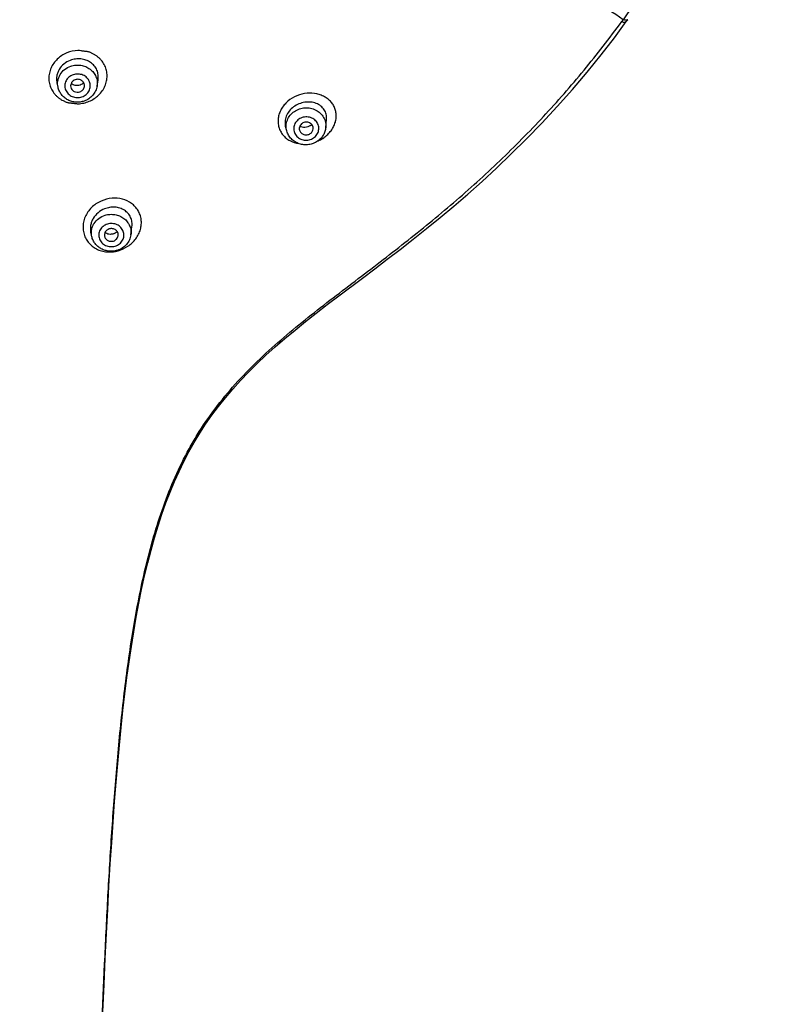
# Model space of a CAD drawing. Header units: millimetres. Extents: x 163 to 790, y -558 to 214.
# Tile 24 of 40: x 465 to 519, y 49 to 120. Entities that reach past the tile are written whole.
import ezdxf

# ---------------------------------------------------------------- set-up
doc = ezdxf.new("R2010")
doc.units = ezdxf.units.MM
doc.header["$LTSCALE"] = 23.1
doc.layers.get('0').update_dxf_attribs({"linetype": 'CONTINUOUS'})

msp = doc.modelspace()

# ---------------------------------------------------------------- linework, layer by layer
at = {"color": 7, "linetype": 'CONTINUOUS'}
for p, q in [((508.489, 119.904), (508.387, 119.764)), ((508.489, 119.905), (508.489, 119.904)), ((467.342, 115.019), (467.267, 115.351)), ((470.163, 115.11), (470.236, 115.564)), ((486.68, 112.111), (486.738, 112.7)), ((483.863, 111.868), (483.777, 112.179)), ((472.604, 104.364), (472.682, 104.936)), ((469.777, 104.238), (469.71, 104.535))]:
    msp.add_line(p, q, dxfattribs=at)
for points in [[(487.613, 99.94), (489.324, 101.228), (490.211, 101.898), (491.118, 102.588), (492.046, 103.301), (492.992, 104.041), (493.957, 104.809), (494.938, 105.607), (495.934, 106.44), (496.942, 107.308), (497.968, 108.22), (499.013, 109.182), (500.08, 110.201), (501.177, 111.29), (502.286, 112.435), (503.398, 113.634), (504.492, 114.867), (505.554, 116.12), (506.57, 117.373), (507.523, 118.602), (508.386, 119.765)], [(470.586, 48.203), (470.669, 50.177), (470.754, 52.066), (470.84, 53.877), (470.929, 55.616), (471.021, 57.288), (471.117, 58.898), (471.215, 60.451), (471.318, 61.95), (471.425, 63.399), (471.536, 64.8), (471.652, 66.157), (471.773, 67.473), (471.9, 68.749), (472.033, 69.988), (472.173, 71.191), (472.32, 72.36), (472.474, 73.496), (472.637, 74.601), (472.808, 75.676), (472.989, 76.723), (473.18, 77.743), (473.381, 78.737), (473.594, 79.705), (473.819, 80.65), (474.057, 81.57), (474.308, 82.465), (474.571, 83.333), (474.847, 84.175), (475.136, 84.989), (475.438, 85.774), (475.753, 86.533), (476.082, 87.268), (476.426, 87.981), (476.788, 88.675), (477.17, 89.353), (477.573, 90.018), (477.999, 90.672), (478.45, 91.318), (478.926, 91.955), (479.429, 92.586), (479.959, 93.21), (480.516, 93.828), (481.102, 94.442), (481.717, 95.053), (482.36, 95.66), (483.032, 96.267), (483.732, 96.872), (484.458, 97.478), (485.211, 98.086), (485.988, 98.698), (486.79, 99.315), (487.613, 99.94)]]:
    msp.add_lwpolyline(points, dxfattribs=at)
for centre, radius, start, end in [((485.166, 112.821), 0.696, 305.91909, 315.41482), ((471.097, 105.097), 0.705, 291.02421, 315.98003)]:
    msp.add_arc(centre, radius, start, end, dxfattribs=at)
at = {"color": 9, "linetype": 'CONTINUOUS'}
for centre, radius, start, end in [((485.044, 113.538), 2.623, 294.07916, 294.41405), ((471.07, 105.35), 2.228, 274.95753, 283.20866), ((471.045, 105.465), 2.345, 283.17083, 285.80439)]:
    msp.add_arc(centre, radius, start, end, dxfattribs=at)
for points, knots in [([(455.583, 213.053), (457.015, 213.055), (459.88, 212.967), (464.158, 212.56), (468.397, 211.88), (473.962, 210.619), (480.726, 208.386), (487.126, 205.305), (491.944, 202.37), (495.386, 199.947), (498.646, 197.31), (502.72, 193.536), (507.292, 188.345), (511.841, 181.462), (515.361, 174.062), (517.785, 166.281), (519.069, 158.262), (519.187, 150.153), (518.138, 142.103), (515.942, 134.261), (512.64, 126.774), (509.752, 122.123), (508.153, 119.902)], [0, 0, 0, 0, 0.032437, 0.064856, 0.097241, 0.129575, 0.193997, 0.258046, 0.28992, 0.321672, 0.353297, 0.38479, 0.447348, 0.509404, 0.571017, 0.632284, 0.693324, 0.754278, 0.81529, 0.876503, 0.938042, 1, 1, 1, 1]), ([(508.153, 119.901), (507.447, 120.398), (506.339, 121.128), (504.8, 122.075), (503.122, 123.065), (501.36, 124.029), (499.513, 124.945), (498.057, 125.612), (496.553, 126.247), (494.47, 127.059), (491.768, 127.987), (488.417, 128.956), (484.959, 129.782), (481.418, 130.463), (477.814, 131.012), (474.163, 131.443), (469.24, 131.88), (463.042, 132.195), (458.072, 132.258), (455.583, 132.255)], [0, 0, 0, 0, 0.047186, 0.072486, 0.098723, 0.15363, 0.182162, 0.21133, 0.241087, 0.27139, 0.333439, 0.397086, 0.461917, 0.527613, 0.594039, 0.66105, 0.728471, 0.863986, 1, 1, 1, 1]), ([(468.795, -12.904), (468.89, -9.829), (469.07, -3.677), (469.32, 5.55), (469.559, 14.779), (469.798, 24.007), (470.009, 31.696), (470.193, 37.848), (470.393, 43.998), (470.627, 50.147), (470.926, 56.293), (471.198, 60.898), (471.536, 65.497), (471.897, 69.323), (472.259, 72.373), (472.575, 74.655), (472.947, 76.927), (473.39, 79.185), (473.92, 81.424), (474.558, 83.633), (475.327, 85.799), (476.098, 87.553), (476.806, 88.91), (477.578, 90.232), (478.658, 91.812), (480.121, 93.582), (482.25, 95.776), (484.577, 97.76), (486.98, 99.636), (488.798, 101.019), (490.609, 102.401), (492.404, 103.798), (494.173, 105.219), (495.909, 106.672), (497.604, 108.165), (499.252, 109.699), (500.852, 111.275), (502.401, 112.892), (503.898, 114.549), (505.341, 116.246), (506.728, 117.982), (507.618, 119.165), (508.052, 119.763)], [0, 0, 0, 0, 0.062896, 0.125791, 0.188686, 0.251582, 0.314478, 0.345925, 0.377372, 0.44026, 0.4717, 0.503133, 0.534556, 0.565963, 0.581659, 0.59735, 0.613034, 0.628712, 0.644382, 0.660043, 0.675693, 0.691334, 0.699153, 0.706972, 0.722602, 0.738229, 0.753849, 0.785042, 0.80062, 0.816178, 0.831708, 0.847203, 0.862666, 0.87809, 0.893473, 0.908812, 0.92411, 0.939366, 0.95458, 0.969753, 0.984892, 1, 1, 1, 1]), ([(508.051, 119.764), (508.09, 119.75), (508.147, 119.733), (508.221, 119.721), (508.294, 119.717), (508.361, 119.731), (508.386, 119.765)], [0, 0, 0, 0, 0.358322, 0.509802, 0.642001, 1, 1, 1, 1]), ([(508.489, 119.904), (508.483, 119.897), (508.47, 119.883), (508.442, 119.869), (508.408, 119.861), (508.351, 119.857), (508.264, 119.869), (508.193, 119.889), (508.154, 119.902)], [0, 0, 0, 0, 0.077696, 0.16249, 0.259718, 0.372632, 0.650776, 1, 1, 1, 1]), ([(468.778, 117.679), (468.504, 117.671), (468.091, 117.579), (467.604, 117.325), (467.283, 117.073), (467.018, 116.768), (466.822, 116.424), (466.702, 116.052), (466.663, 115.668), (466.707, 115.288), (466.831, 114.926), (466.996, 114.653), (467.161, 114.457), (467.301, 114.323), (467.454, 114.203), (467.62, 114.098), (467.767, 114.025), (467.888, 113.971), (467.981, 113.935), (468.062, 113.913), (468.129, 113.903), (468.18, 113.899), (468.23, 113.894), (468.281, 113.888), (468.331, 113.881), (468.398, 113.873), (468.483, 113.864), (468.583, 113.851), (468.684, 113.839), (468.752, 113.831), (468.785, 113.827)], [0, 0, 0, 0, 0.130021, 0.195036, 0.25934, 0.322669, 0.384909, 0.446124, 0.506524, 0.566442, 0.626275, 0.686411, 0.716743, 0.747266, 0.778006, 0.80899, 0.840219, 0.8559, 0.871659, 0.887563, 0.895574, 0.903629, 0.911683, 0.919715, 0.92774, 0.935771, 0.95184, 0.96789, 0.983941, 1, 1, 1, 1]), ([(468.785, 113.827), (468.923, 113.833), (469.198, 113.87), (469.592, 113.998), (469.958, 114.193), (470.28, 114.448), (470.544, 114.755), (470.74, 115.1), (470.861, 115.471), (470.9, 115.852), (470.856, 116.229), (470.732, 116.586), (470.568, 116.855), (470.403, 117.048), (470.265, 117.18), (470.112, 117.3), (469.946, 117.404), (469.799, 117.477), (469.679, 117.531), (469.585, 117.566), (469.487, 117.59), (469.386, 117.604), (469.284, 117.615), (469.183, 117.627), (469.082, 117.64), (468.947, 117.659), (468.846, 117.671), (468.778, 117.679)], [0, 0, 0, 0, 0.065256, 0.130779, 0.196136, 0.260881, 0.324631, 0.38713, 0.448327, 0.508397, 0.567737, 0.626877, 0.686369, 0.71644, 0.746763, 0.777369, 0.808292, 0.839513, 0.855217, 0.871031, 0.88701, 0.903117, 0.919273, 0.935422, 0.951559, 0.967695, 1, 1, 1, 1]), ([(467.342, 115.019), (467.325, 115.096), (467.305, 115.255), (467.32, 115.494), (467.382, 115.727), (467.522, 116.019), (467.8, 116.334), (468.097, 116.494), (468.255, 116.549)], [0, 0, 0, 0, 0.122164, 0.244334, 0.367108, 0.491, 0.742363, 1, 1, 1, 1]), ([(468.255, 116.549), (468.371, 116.588), (468.615, 116.64), (468.986, 116.628), (469.342, 116.529), (469.659, 116.349), (469.916, 116.098), (470.096, 115.794), (470.186, 115.456), (470.181, 115.223), (470.163, 115.11)], [0, 0, 0, 0, 0.128949, 0.258171, 0.386521, 0.513063, 0.637303, 0.75934, 0.879867, 1, 1, 1, 1]), ([(469.064, 114.327), (469.175, 114.365), (469.383, 114.482), (469.602, 114.757), (469.692, 115.092), (469.634, 115.433), (469.441, 115.725), (469.145, 115.923), (468.792, 116.001), (468.55, 115.965), (468.437, 115.927)], [0, 0, 0, 0, 0.127378, 0.251303, 0.372352, 0.492866, 0.615528, 0.741676, 0.870588, 1, 1, 1, 1]), ([(468.437, 115.927), (468.326, 115.889), (468.119, 115.772), (467.9, 115.497), (467.81, 115.162), (467.867, 114.821), (468.06, 114.529), (468.357, 114.331), (468.71, 114.253), (468.952, 114.289), (469.064, 114.327)], [0, 0, 0, 0, 0.127378, 0.251303, 0.372352, 0.492866, 0.615528, 0.741676, 0.870588, 1, 1, 1, 1]), ([(485.328, 114.585), (485.076, 114.565), (484.576, 114.44), (484.026, 114.108), (483.671, 113.75), (483.46, 113.448), (483.313, 113.124), (483.233, 112.788), (483.222, 112.453), (483.279, 112.131), (483.399, 111.833), (483.578, 111.567), (483.808, 111.341), (484.176, 111.095), (484.502, 110.989), (484.724, 110.952)], [0, 0, 0, 0, 0.135793, 0.27286, 0.340299, 0.406046, 0.469726, 0.531234, 0.59076, 0.648749, 0.705831, 0.762709, 0.820076, 0.878534, 1, 1, 1, 1]), ([(486.128, 111.149), (486.242, 111.201), (486.461, 111.319), (486.758, 111.543), (487.011, 111.806), (487.212, 112.098), (487.354, 112.409), (487.432, 112.729), (487.445, 113.047), (487.395, 113.353), (487.285, 113.639), (487.121, 113.898), (486.906, 114.123), (486.648, 114.31), (486.354, 114.454), (485.916, 114.586), (485.562, 114.606), (485.328, 114.585)], [0, 0, 0, 0, 0.069878, 0.139346, 0.207511, 0.273605, 0.337191, 0.398224, 0.457064, 0.514366, 0.570951, 0.627662, 0.685254, 0.744322, 0.805271, 0.868288, 1, 1, 1, 1]), ([(483.863, 111.868), (483.828, 111.995), (483.799, 112.262), (483.885, 112.657), (484.092, 113.011), (484.297, 113.198), (484.41, 113.276)], [0, 0, 0, 0, 0.245079, 0.491713, 0.742912, 1, 1, 1, 1]), ([(484.41, 113.276), (484.522, 113.352), (484.768, 113.474), (485.171, 113.554), (485.515, 113.531), (485.777, 113.459), (486.022, 113.353), (486.294, 113.163), (486.499, 112.905), (486.609, 112.672), (486.681, 112.429), (486.692, 112.236), (486.68, 112.111)], [0, 0, 0, 0, 0.127703, 0.256747, 0.385662, 0.449757, 0.513313, 0.638134, 0.760223, 0.820601, 0.880619, 1, 1, 1, 1]), ([(484.735, 112.709), (484.641, 112.644), (484.477, 112.481), (484.348, 112.163), (484.362, 111.822), (484.517, 111.517), (484.785, 111.294), (485.124, 111.184), (485.482, 111.201), (485.703, 111.297), (485.8, 111.363)], [0, 0, 0, 0, 0.125451, 0.247272, 0.367313, 0.488548, 0.613193, 0.741388, 0.871251, 1, 1, 1, 1]), ([(485.8, 111.363), (485.894, 111.428), (486.058, 111.591), (486.187, 111.909), (486.173, 112.25), (486.018, 112.555), (485.75, 112.778), (485.411, 112.888), (485.053, 112.871), (484.831, 112.775), (484.735, 112.709)], [0, 0, 0, 0, 0.125451, 0.247272, 0.367313, 0.488548, 0.613193, 0.741388, 0.871251, 1, 1, 1, 1]), ([(471.247, 107.001), (470.972, 106.982), (470.559, 106.875), (470.075, 106.603), (469.752, 106.337), (469.486, 106.018), (469.289, 105.659), (469.169, 105.275), (469.133, 104.881), (469.181, 104.494), (469.312, 104.132), (469.517, 103.809), (469.788, 103.538), (470.111, 103.329), (470.474, 103.188), (470.864, 103.117), (471.13, 103.117), (471.263, 103.131)], [0, 0, 0, 0, 0.129872, 0.195664, 0.261239, 0.326186, 0.390183, 0.45305, 0.514756, 0.575435, 0.635358, 0.69489, 0.754453, 0.814451, 0.875228, 0.937025, 1, 1, 1, 1]), ([(471.684, 103.208), (471.933, 103.279), (472.413, 103.502), (472.894, 103.954), (473.166, 104.391), (473.303, 104.742), (473.368, 105.104), (473.36, 105.463), (473.278, 105.806), (473.128, 106.122), (472.916, 106.401), (472.559, 106.715), (471.996, 106.976), (471.497, 107.021), (471.247, 107.001)], [0, 0, 0, 0, 0.131887, 0.264014, 0.32902, 0.39254, 0.454375, 0.51467, 0.573838, 0.632484, 0.691249, 0.750699, 0.872643, 1, 1, 1, 1]), ([(469.777, 104.238), (469.76, 104.317), (469.739, 104.478), (469.757, 104.721), (469.823, 104.957), (469.971, 105.254), (470.265, 105.569), (470.574, 105.724), (470.738, 105.774)], [0, 0, 0, 0, 0.121584, 0.243234, 0.365644, 0.489399, 0.741204, 1, 1, 1, 1]), ([(470.738, 105.774), (470.853, 105.809), (471.091, 105.852), (471.451, 105.834), (471.796, 105.734), (472.102, 105.557), (472.352, 105.315), (472.528, 105.023), (472.619, 104.698), (472.619, 104.473), (472.604, 104.364)], [0, 0, 0, 0, 0.129601, 0.259307, 0.387927, 0.514513, 0.638591, 0.760295, 0.88037, 1, 1, 1, 1]), ([(470.909, 105.133), (470.798, 105.099), (470.589, 104.992), (470.362, 104.729), (470.26, 104.403), (470.304, 104.066), (470.484, 103.774), (470.77, 103.57), (471.116, 103.484), (471.356, 103.511), (471.469, 103.546)], [0, 0, 0, 0, 0.128035, 0.252307, 0.373172, 0.493073, 0.615069, 0.740896, 0.87, 1, 1, 1, 1]), ([(471.469, 103.546), (471.58, 103.58), (471.789, 103.688), (472.016, 103.951), (472.118, 104.277), (472.074, 104.613), (471.894, 104.906), (471.608, 105.109), (471.261, 105.196), (471.022, 105.168), (470.909, 105.133)], [0, 0, 0, 0, 0.128035, 0.252307, 0.373172, 0.493073, 0.615069, 0.740896, 0.87, 1, 1, 1, 1])]:
    msp.add_open_spline(points, degree=3, knots=knots, dxfattribs=at)
msp.add_open_spline([(508.052, 119.763), (508.086, 119.809), (508.12, 119.855), (508.154, 119.902)], degree=3, dxfattribs=at)
at = {"color": 7, "linetype": 'CONTINUOUS'}
for points, knots in [([(468.22, 116.968), (468.055, 116.905), (467.747, 116.728), (467.457, 116.393), (467.31, 116.085), (467.246, 115.842), (467.229, 115.594), (467.249, 115.43), (467.267, 115.351)], [0, 0, 0, 0, 0.259442, 0.512651, 0.636792, 0.759108, 0.879989, 1, 1, 1, 1]), ([(470.236, 115.564), (470.254, 115.682), (470.259, 115.923), (470.163, 116.27), (469.971, 116.578), (469.698, 116.825), (469.363, 116.997), (469.051, 117.068), (468.794, 117.08), (468.534, 117.062), (468.342, 117.014), (468.22, 116.968)], [0, 0, 0, 0, 0.120509, 0.239881, 0.359981, 0.482403, 0.60801, 0.736758, 0.802185, 0.868031, 1, 1, 1, 1]), ([(468.58, 115.568), (468.525, 115.549), (468.421, 115.493), (468.305, 115.363), (468.246, 115.202), (468.249, 115.089), (468.261, 115.035)], [0, 0, 0, 0, 0.258209, 0.510133, 0.756251, 1, 1, 1, 1]), ([(468.94, 115.181), (468.884, 115.16), (468.767, 115.133), (468.588, 115.141), (468.422, 115.196), (468.327, 115.264), (468.287, 115.303)], [0, 0, 0, 0, 0.25658, 0.510284, 0.758411, 1, 1, 1, 1]), ([(469.245, 115.067), (469.251, 115.106), (469.253, 115.187), (469.222, 115.305), (469.159, 115.411), (469.039, 115.528), (468.836, 115.612), (468.66, 115.596), (468.58, 115.568)], [0, 0, 0, 0, 0.120591, 0.241577, 0.364079, 0.488793, 0.742713, 1, 1, 1, 1]), ([(469.193, 115.35), (469.159, 115.313), (469.08, 115.246), (468.988, 115.199), (468.94, 115.181)], [0, 0, 0, 0, 0.496698, 1, 1, 1, 1]), ([(469.226, 114.024), (469.131, 113.991), (468.933, 113.945), (468.629, 113.937), (468.329, 113.99), (468.048, 114.101), (467.796, 114.268), (467.587, 114.482), (467.429, 114.736), (467.364, 114.923), (467.342, 115.019)], [0, 0, 0, 0, 0.126198, 0.252563, 0.378741, 0.504415, 0.629378, 0.75356, 0.877037, 1, 1, 1, 1]), ([(468.261, 115.035), (468.276, 114.97), (468.338, 114.844), (468.503, 114.712), (468.71, 114.655), (468.855, 114.674), (468.922, 114.697)], [0, 0, 0, 0, 0.240991, 0.489115, 0.743766, 1, 1, 1, 1]), ([(468.922, 114.697), (468.963, 114.711), (469.043, 114.75), (469.142, 114.836), (469.213, 114.944), (469.239, 115.025), (469.245, 115.067)], [0, 0, 0, 0, 0.256747, 0.509035, 0.756462, 1, 1, 1, 1]), ([(470.163, 115.11), (470.144, 114.988), (470.069, 114.746), (469.862, 114.429), (469.576, 114.178), (469.346, 114.065), (469.226, 114.024)], [0, 0, 0, 0, 0.247467, 0.496397, 0.747262, 1, 1, 1, 1]), ([(486.738, 112.7), (486.75, 112.822), (486.734, 113.071), (486.584, 113.412), (486.326, 113.686), (485.984, 113.874), (485.586, 113.965), (485.158, 113.953), (484.734, 113.835), (484.474, 113.689), (484.355, 113.601)], [0, 0, 0, 0, 0.115709, 0.228574, 0.343182, 0.463071, 0.58987, 0.723209, 0.861014, 1, 1, 1, 1]), ([(484.355, 113.601), (484.238, 113.514), (484.03, 113.315), (483.814, 112.952), (483.719, 112.561), (483.744, 112.3), (483.777, 112.179)], [0, 0, 0, 0, 0.268401, 0.525609, 0.768831, 1, 1, 1, 1]), ([(485.764, 112.009), (485.769, 112.053), (485.764, 112.142), (485.715, 112.268), (485.63, 112.376), (485.516, 112.456), (485.382, 112.503), (485.239, 112.512), (485.098, 112.484), (485.012, 112.442), (484.973, 112.415)], [0, 0, 0, 0, 0.119459, 0.239579, 0.361747, 0.48665, 0.614087, 0.743086, 0.872212, 1, 1, 1, 1]), ([(486.082, 111.12), (485.988, 111.056), (485.784, 110.949), (485.449, 110.862), (485.102, 110.854), (484.764, 110.924), (484.452, 111.069), (484.186, 111.282), (483.98, 111.552), (483.893, 111.761), (483.863, 111.868)], [0, 0, 0, 0, 0.125685, 0.251939, 0.378307, 0.504302, 0.62954, 0.753838, 0.877245, 1, 1, 1, 1]), ([(484.973, 112.415), (484.934, 112.388), (484.862, 112.323), (484.79, 112.199), (484.76, 112.062), (484.77, 111.969), (484.782, 111.925)], [0, 0, 0, 0, 0.25709, 0.508287, 0.754922, 1, 1, 1, 1]), ([(484.782, 111.925), (484.792, 111.888), (484.822, 111.817), (484.894, 111.726), (484.987, 111.653), (485.132, 111.587), (485.339, 111.569), (485.494, 111.629), (485.56, 111.674)], [0, 0, 0, 0, 0.119774, 0.241327, 0.36518, 0.491304, 0.746185, 1, 1, 1, 1]), ([(485.575, 112.257), (485.516, 112.214), (485.388, 112.147), (485.18, 112.106), (484.978, 112.126), (484.857, 112.182), (484.806, 112.218)], [0, 0, 0, 0, 0.264731, 0.523816, 0.769587, 1, 1, 1, 1]), ([(485.56, 111.674), (485.616, 111.713), (485.713, 111.812), (485.758, 111.944), (485.764, 112.009)], [0, 0, 0, 0, 0.507774, 1, 1, 1, 1]), ([(486.68, 112.111), (486.67, 112.013), (486.628, 111.818), (486.502, 111.546), (486.319, 111.307), (486.165, 111.177), (486.082, 111.12)], [0, 0, 0, 0, 0.24799, 0.497078, 0.74769, 1, 1, 1, 1]), ([(470.699, 106.235), (470.529, 106.167), (470.211, 105.976), (469.912, 105.624), (469.757, 105.3), (469.689, 105.046), (469.67, 104.787), (469.691, 104.617), (469.71, 104.535)], [0, 0, 0, 0, 0.257556, 0.512099, 0.637256, 0.760268, 0.881107, 1, 1, 1, 1]), ([(472.682, 104.936), (472.698, 105.053), (472.699, 105.29), (472.599, 105.628), (472.406, 105.92), (472.137, 106.149), (471.809, 106.302), (471.444, 106.37), (471.065, 106.352), (470.818, 106.283), (470.699, 106.235)], [0, 0, 0, 0, 0.123017, 0.243072, 0.362367, 0.483188, 0.607166, 0.734946, 0.866229, 1, 1, 1, 1]), ([(471.034, 104.786), (470.977, 104.768), (470.869, 104.714), (470.747, 104.584), (470.684, 104.421), (470.687, 104.305), (470.699, 104.25)], [0, 0, 0, 0, 0.259405, 0.511805, 0.757394, 1, 1, 1, 1]), ([(471.684, 104.294), (471.69, 104.332), (471.69, 104.41), (471.658, 104.524), (471.597, 104.626), (471.48, 104.739), (471.284, 104.821), (471.114, 104.81), (471.034, 104.786)], [0, 0, 0, 0, 0.120058, 0.240563, 0.362702, 0.487223, 0.74151, 1, 1, 1, 1]), ([(471.615, 103.237), (471.521, 103.208), (471.326, 103.169), (471.028, 103.168), (470.736, 103.226), (470.463, 103.339), (470.219, 103.504), (470.016, 103.714), (469.863, 103.962), (469.799, 104.145), (469.777, 104.238)], [0, 0, 0, 0, 0.126446, 0.253, 0.379283, 0.504974, 0.629871, 0.753923, 0.877229, 1, 1, 1, 1]), ([(470.699, 104.25), (470.707, 104.219), (470.728, 104.157), (470.781, 104.073), (470.852, 104.001), (470.966, 103.926), (471.135, 103.876), (471.276, 103.891), (471.343, 103.911)], [0, 0, 0, 0, 0.119656, 0.240796, 0.363909, 0.489128, 0.743421, 1, 1, 1, 1]), ([(471.35, 104.439), (471.297, 104.419), (471.187, 104.391), (471.019, 104.392), (470.861, 104.436), (470.769, 104.494), (470.73, 104.529)], [0, 0, 0, 0, 0.259942, 0.513624, 0.759984, 1, 1, 1, 1]), ([(471.343, 103.911), (471.387, 103.925), (471.472, 103.963), (471.578, 104.052), (471.653, 104.165), (471.679, 104.251), (471.684, 104.294)], [0, 0, 0, 0, 0.257784, 0.510525, 0.757557, 1, 1, 1, 1]), ([(472.604, 104.364), (472.586, 104.235), (472.511, 103.98), (472.292, 103.648), (471.987, 103.388), (471.742, 103.276), (471.615, 103.237)], [0, 0, 0, 0, 0.247055, 0.495814, 0.74684, 1, 1, 1, 1])]:
    msp.add_open_spline(points, degree=3, knots=knots, dxfattribs=at)

doc.saveas('drawing.dxf')
